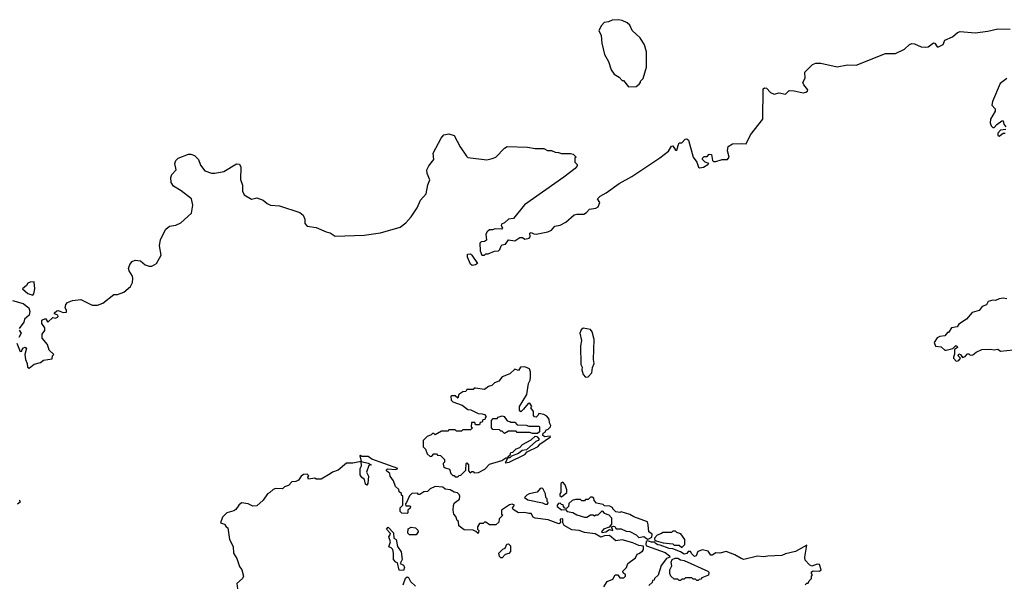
# Model space of a CAD drawing. Extents: x 1985742 to 2252716, y 78271 to 266492.
# Tile 9 of 250: x 2081751 to 2089535, y 117010 to 121470. Entities that reach past the tile are written whole.
import ezdxf

# ---------------------------------------------------------------- set-up
doc = ezdxf.new("R2010")
doc.units = 0

msp = doc.modelspace()

# ---------------------------------------------------------------- linework, layer by layer
at = {"layer": '0CON10XD'}
for points in [[(2086565, 120940), (2086625, 120942.5), (2086648.3, 120961.7), (2086660, 120975), (2086660, 120985), (2086680, 121005), (2086707.5, 121095), (2086706.2, 121215), (2086691.7, 121271.7), (2086655.9, 121325.9), (2086593.9, 121383.9), (2086575.8, 121425.8), (2086552.5, 121445), (2086515, 121463.3), (2086485, 121470), (2086435, 121467.5), (2086407, 121453), (2086373, 121447), (2086350, 121425), (2086330, 121385), (2086347.5, 121345), (2086352.5, 121285), (2086373.3, 121195), (2086405, 121140), (2086427.5, 121075), (2086450.7, 121040.7), (2086490, 121015), (2086515, 120990), (2086525, 120990), (2086565, 120940)], [(2086957, 120477), (2086965, 120497.5), (2086985, 120497.5), (2087013, 120527), (2087025, 120530), (2087039.5, 120519.5), (2087076.2, 120385), (2087104.1, 120344.1), (2087116.2, 120305), (2087125, 120300), (2087156, 120305), (2087192.5, 120325), (2087200, 120335), (2087170, 120345), (2087150, 120365), (2087150, 120375), (2087161.7, 120388.3), (2087185, 120390), (2087203, 120407), (2087220, 120405), (2087228.3, 120358.3), (2087235, 120350), (2087255, 120350), (2087303.9, 120366.1), (2087346.7, 120365), (2087358.8, 120385), (2087346.7, 120435), (2087351.9, 120468.1), (2087385, 120489.2), (2087455, 120493.3), (2087495, 120488.8), (2087529.7, 120560.3), (2087625, 120683.8), (2087630, 120925), (2087638.3, 120931.7), (2087655, 120930), (2087686.7, 120895), (2087715, 120881.2), (2087755, 120892.5), (2087805, 120882.5), (2087835, 120910), (2087875, 120909.4), (2087945, 120891.2), (2087965, 120896.7), (2087980, 120905), (2087982.5, 120915), (2087951.2, 120955), (2087943.3, 120975), (2087961.7, 121008.3), (2087957.5, 121055), (2088017.5, 121115), (2088045, 121127.5), (2088085, 121126.7), (2088215, 121098.6), (2088295, 121112.5), (2088365, 121110.5), (2088595, 121202.5), (2088675, 121202.9), (2088745, 121237.3), (2088785, 121274.4), (2088805, 121281.1), (2088825, 121278.9), (2088876.7, 121256.7), (2088915, 121251.9), (2088934.1, 121255.9), (2088975, 121286.2), (2088985, 121283.8), (2089005, 121256.2), (2089015.9, 121255.9), (2089051.1, 121275), (2089065, 121308.1), (2089125, 121335.6), (2089165, 121369.2), (2089185, 121377.1), (2089305, 121366), (2089405, 121378.8), (2089485, 121397.5), (2089580, 121395)], [(2089555, 121006.7), (2089502.5, 120965), (2089442.5, 120825), (2089437.5, 120795), (2089463.8, 120765), (2089463.6, 120746.4), (2089426.2, 120685), (2089423.8, 120655), (2089431.7, 120631.7), (2089445, 120617.5), (2089455, 120617.5), (2089475, 120642.5), (2089515, 120670), (2089525, 120670), (2089532.5, 120645), (2089547.5, 120625)], [(2089548.3, 120601.7), (2089505, 120596.2), (2089483.8, 120575), (2089484, 120554), (2089495, 120551.2), (2089525, 120573.3), (2089542.5, 120572.5)], [(2081727.5, 118915), (2081755, 118850), (2081768.3, 118851.7), (2081770, 118865), (2081781.7, 118878.3), (2081795, 118882.5), (2081806.2, 118876.2), (2081792.5, 118825), (2081796.7, 118785), (2081811.2, 118755), (2081813.3, 118725), (2081825, 118717.5), (2081865, 118750), (2081917, 118763), (2081938.3, 118781.7), (2082008.3, 118791.7), (2082010, 118815), (2082020, 118825), (2081985, 118860), (2081970, 118905), (2081930, 118955), (2081930, 118985), (2081950, 119015), (2081950, 119035), (2081925, 119070), (2081925, 119096.2), (2081955, 119110), (2081975, 119080), (2082012.5, 119117.5), (2082035, 119113.3), (2082050.7, 119119.3), (2082056.7, 119125), (2082052.5, 119135), (2082027, 119147), (2082026.7, 119155), (2082045, 119170), (2082055, 119172), (2082095, 119158), (2082120, 119160), (2082120, 119175), (2082110, 119195), (2082115, 119220), (2082130, 119235), (2082168.3, 119251.7), (2082235, 119258.8), (2082325, 119216.2), (2082366.1, 119213.9), (2082409.3, 119230.7), (2082495, 119300), (2082525, 119300), (2082575, 119317.5), (2082628, 119362), (2082643.8, 119395), (2082646.2, 119425), (2082643.3, 119445), (2082616.7, 119485), (2082612, 119505), (2082620.8, 119535), (2082639.7, 119560.3), (2082665, 119570), (2082705, 119566.2), (2082743.9, 119533.9), (2082775, 119523.8), (2082795.8, 119524.2), (2082833.3, 119545), (2082869.4, 119610.6), (2082855.7, 119685), (2082863.2, 119735), (2082905.6, 119815), (2082935, 119840), (2082985, 119847.9), (2083025.9, 119864.1), (2083108.2, 119941.8), (2083121.1, 120005), (2083110.5, 120055), (2083028, 120118), (2082967.1, 120155), (2082947.5, 120185), (2082945.9, 120224.1), (2082955, 120246.7), (2082987.5, 120285), (2082978.8, 120335), (2082985, 120357.5), (2083003.3, 120375), (2083085, 120408), (2083105, 120407.5), (2083133.6, 120396.4), (2083164.2, 120365), (2083180.9, 120320.9), (2083215, 120277.1), (2083268.1, 120258.1), (2083295, 120256.8), (2083365, 120271.5), (2083465, 120332.5), (2083489.7, 120329.7), (2083500, 120305), (2083496.4, 120206.4), (2083513, 120163), (2083512.5, 120115), (2083527, 120087), (2083585, 120051.2), (2083625, 120063.8), (2083675, 120044.3), (2083707.8, 120017.8), (2083735, 120005.6), (2083805, 120000.4), (2083965, 119947.5), (2083993.3, 119925), (2084006.2, 119893.8), (2084005, 119860), (2084025, 119840), (2084095, 119827.8), (2084173.2, 119793.2), (2084205.2, 119785.2), (2084245, 119760), (2084475, 119768.6), (2084603.1, 119786.9), (2084758.4, 119831.6), (2084803.3, 119865), (2084845, 119911.8), (2084892.2, 119985), (2084921.1, 120045), (2084965.4, 120095), (2084977.9, 120165), (2084994.5, 120205), (2084973.8, 120255), (2084970.8, 120285), (2084985, 120314.4), (2085024.6, 120365), (2085020, 120415), (2085083.8, 120535), (2085105, 120561.5), (2085145, 120567.9), (2085185.6, 120555), (2085234.6, 120465), (2085282.4, 120392.4), (2085295, 120382.5), (2085445, 120361.8), (2085487, 120373), (2085515, 120384.4), (2085582.9, 120455), (2085605, 120467.5), (2085765, 120462.5), (2085826.4, 120453.6), (2085895, 120452.5), (2085925, 120437.5), (2085955, 120437.5), (2085985, 120422.5), (2086011.7, 120421.7), (2086035, 120412.5), (2086105, 120412.5), (2086127, 120407), (2086150, 120385), (2086140, 120375), (2086140, 120345), (2086157.5, 120325), (2086157.5, 120315), (2086142.5, 120295), (2086053.8, 120225), (2085742.2, 120007.8), (2085655, 119900), (2085615, 119893.8), (2085585, 119866.7), (2085560, 119855), (2085557.5, 119845), (2085567.5, 119825), (2085560, 119815), (2085510.7, 119819.3), (2085489.3, 119810.7), (2085465, 119810), (2085447.5, 119795), (2085437.5, 119775), (2085442.5, 119727.5), (2085425, 119716.7), (2085400, 119715), (2085390, 119705), (2085392.5, 119645), (2085405, 119610), (2085425, 119610), (2085435, 119620), (2085455, 119620), (2085505, 119642.5), (2085535.9, 119644.1), (2085545.9, 119654.1), (2085557.5, 119685), (2085565, 119692.5), (2085593, 119697), (2085615, 119730), (2085665, 119722.5), (2085705, 119750), (2085725, 119750), (2085745, 119737.5), (2085780, 119745), (2085787.5, 119755), (2085783.8, 119785), (2085795, 119790), (2085815, 119778.8), (2085835, 119776), (2085926, 119794), (2085955, 119807.5), (2085981.7, 119838.3), (2086025, 119846.2), (2086068.8, 119871.2), (2086135, 119927.5), (2086155, 119934.2), (2086210, 119935), (2086233, 119947), (2086255, 119972.5), (2086305, 119982.5), (2086325, 119992.5), (2086336.2, 120025), (2086320, 120055), (2086338.8, 120075), (2086388.8, 120101.2), (2086490, 120175), (2086589.3, 120230.7), (2086811.1, 120378.9), (2086879.6, 120430.4), (2086905, 120470), (2086915, 120472.5), (2086935, 120440), (2086945, 120440), (2086957, 120477)], [(2085328.3, 119528.3), (2085315, 119540), (2085292.5, 119595), (2085291.7, 119618.3), (2085315, 119620), (2085325, 119610), (2085370, 119545), (2085355, 119532.5), (2085328.3, 119528.3)], [(2081855, 119293.3), (2081863.3, 119305), (2081870, 119345), (2081865, 119400), (2081833, 119397), (2081815, 119387.5), (2081805, 119370), (2081772.5, 119345), (2081815, 119306), (2081855, 119293.3)], [(2081695, 119251.2), (2081778.7, 119228.7), (2081823.3, 119195), (2081832.5, 119165), (2081826.7, 119135), (2081790, 119105), (2081785, 119080), (2081748.3, 119031.7)], [(2089555, 119266), (2089525, 119271.2), (2089495, 119266), (2089465, 119251.2), (2089445, 119253.8), (2089407.5, 119245), (2089393, 119217), (2089360, 119205), (2089335, 119172.5), (2089281.7, 119158.3), (2089236.7, 119105), (2089176.7, 119065), (2089161.2, 119045), (2089117.5, 119035), (2089095, 119000), (2089085, 119000), (2089065, 118973.8), (2089025, 118966.2), (2089004.2, 118955.8), (2088980.7, 118919.3), (2088991.2, 118891.2), (2089035, 118886.7), (2089065, 118860), (2089075, 118860), (2089127.5, 118872.5), (2089150, 118895), (2089160, 118895), (2089165, 118880), (2089140, 118865), (2089141.7, 118828.3), (2089132.5, 118805), (2089132.5, 118795), (2089155, 118773.3), (2089175, 118777.5), (2089190, 118795), (2089170, 118815), (2089175, 118830), (2089190, 118825), (2089205, 118802.5), (2089225, 118810), (2089245, 118830), (2089255, 118830), (2089265, 118820), (2089285, 118822.5), (2089312.5, 118845), (2089356.4, 118863.6), (2089425, 118866.2), (2089455, 118861.2), (2089485, 118866.7), (2089505, 118852.5), (2089655, 118868)], [(2081748.3, 119018.3), (2081763.3, 118995), (2081745, 118960)], [(2086225, 118647.5), (2086245, 118650), (2086275, 118680), (2086278.3, 118721.7), (2086292.5, 118755), (2086287.5, 118785), (2086292.5, 118945), (2086276.2, 119005), (2086265, 119022.5), (2086205, 119032.5), (2086189.3, 119020.7), (2086180, 118995), (2086193.3, 118935), (2086183.8, 118895), (2086187, 118747), (2086197.5, 118725), (2086193.9, 118703.9), (2086205, 118667.5), (2086225, 118647.5)], [(2085215, 117860), (2085225, 117870), (2085238.3, 117871.7), (2085278.3, 117911.7), (2085280, 117965), (2085285, 117970), (2085300, 117955), (2085300, 117905), (2085311.7, 117891.7), (2085325, 117900), (2085335, 117900), (2085345, 117890), (2085377, 117893), (2085429.3, 117920.7), (2085465, 117960), (2085561.7, 117988.3), (2085595, 118010), (2085610, 118010), (2085611.7, 118018.3), (2085628.3, 118031.7), (2085635, 118050), (2085650, 118055), (2085675, 118080), (2085705, 118090), (2085726.7, 118113.3), (2085795, 118150), (2085825, 118180), (2085838.3, 118178.3), (2085857.5, 118157.5), (2085850, 118145), (2085831.2, 118138.8), (2085757.7, 118072.3), (2085723, 118067), (2085695, 118042.5), (2085638.3, 118021.7), (2085625, 118010), (2085610, 118010), (2085590, 117970), (2085620, 117975), (2085743.6, 118036.4), (2085763.9, 118056.1), (2085850.7, 118099.3), (2085864, 118116), (2085946.4, 118173.6), (2085945, 118180), (2085903.6, 118173.6), (2085887.5, 118185), (2085890, 118205), (2085907.5, 118215), (2085911.7, 118228.3), (2085930, 118235), (2085947, 118253), (2085950, 118265), (2085940, 118285), (2085937.5, 118315), (2085919.3, 118339.3), (2085895, 118352.5), (2085855, 118360), (2085850, 118345), (2085835, 118330), (2085821.7, 118331.7), (2085813.6, 118343.6), (2085812.5, 118375), (2085792.5, 118405), (2085800, 118415), (2085785, 118440), (2085771.7, 118438.3), (2085735, 118392.5), (2085711.7, 118371.7), (2085702.5, 118385), (2085702.5, 118415), (2085761.7, 118508.3), (2085773.3, 118595), (2085787, 118623), (2085790, 118645), (2085788.3, 118688.3), (2085781.2, 118711.2), (2085745, 118726.7), (2085710, 118725), (2085695, 118700), (2085665, 118710), (2085627, 118673), (2085565, 118650), (2085540, 118615), (2085505, 118602.5), (2085485, 118580), (2085458.3, 118571.7), (2085425, 118550), (2085355, 118560), (2085345, 118560), (2085335, 118550), (2085285, 118550), (2085278.3, 118531.7), (2085255, 118530), (2085221.7, 118508.3), (2085215, 118480), (2085195, 118500), (2085165, 118500), (2085160, 118495), (2085162.5, 118465), (2085175, 118452.5), (2085250, 118425), (2085295, 118390), (2085317, 118387), (2085375, 118360), (2085407, 118357), (2085425, 118350), (2085440, 118335), (2085430, 118325), (2085428.3, 118311.7), (2085411.7, 118308.3), (2085408.3, 118291.7), (2085391.7, 118288.3), (2085385, 118270), (2085355, 118270), (2085348.3, 118288.3), (2085321.7, 118288.3), (2085320, 118255), (2085330, 118245), (2085315, 118230), (2085255, 118230), (2085245, 118220), (2085205, 118220), (2085195, 118230), (2085145, 118230), (2085135, 118220), (2085085, 118220), (2085035, 118190), (2085025, 118200), (2085015, 118200), (2085005, 118190), (2084971.7, 118178.3), (2084940, 118145), (2084940, 118095), (2084958.3, 118078.3), (2084971.7, 118041.7), (2084995, 118020), (2085008.3, 118021.7), (2085025, 118040), (2085045, 118040), (2085055, 118030), (2085078.3, 118028.3), (2085110, 117995), (2085110, 117975), (2085100, 117965), (2085101.7, 117941.7), (2085115, 117930), (2085148.3, 117918.3), (2085160, 117885), (2085175, 117870), (2085185, 117870), (2085195, 117860), (2085215, 117860)], [(2085845, 118200), (2085805, 118200), (2085785, 118210), (2085685, 118210), (2085675, 118220), (2085615, 118220), (2085585, 118200), (2085565, 118220), (2085555, 118220), (2085545, 118230), (2085491.7, 118231.7), (2085480, 118245), (2085480, 118305), (2085495, 118320), (2085525, 118320), (2085535, 118330), (2085565, 118340), (2085580, 118335), (2085605, 118300), (2085627, 118297), (2085635, 118290), (2085665, 118290), (2085685, 118270), (2085755, 118267.5), (2085775, 118260), (2085855, 118260), (2085860, 118255), (2085860, 118215), (2085845, 118200)], [(2086369.2, 116990.8), (2086395, 117031.2), (2086440, 117050), (2086460, 117085), (2086480, 117085), (2086495, 117060), (2086528.3, 117061.7), (2086540, 117075), (2086540, 117085), (2086521.7, 117101.7), (2086520, 117115), (2086548.3, 117141.7), (2086560, 117175), (2086619.7, 117220.3), (2086632.9, 117247.1), (2086645, 117253.3), (2086675, 117272.5), (2086683.3, 117285), (2086682.5, 117312.5), (2086645, 117316.7), (2086598.6, 117338.6), (2086515, 117362), (2086465, 117354), (2086415, 117396), (2086375, 117393.8), (2086345, 117382.5), (2086299.3, 117409.3), (2086215, 117419.2), (2086175, 117436), (2086115, 117441.2), (2086055.7, 117475.7), (2086046, 117495), (2086045, 117525.8), (2086023.3, 117525), (2086027.5, 117495), (2086013.3, 117486.7), (2085927.9, 117517.9), (2085825, 117531.2), (2085810.6, 117540.6), (2085795, 117570), (2085775, 117568), (2085745, 117577.5), (2085695.8, 117575.8), (2085652, 117602), (2085647.5, 117615), (2085662.5, 117635), (2085645, 117643.3), (2085622.3, 117637.7), (2085560, 117595), (2085560, 117565), (2085570, 117555), (2085541.7, 117528.3), (2085538.3, 117501.7), (2085515, 117480), (2085465, 117480), (2085435, 117500), (2085425, 117500), (2085415, 117490), (2085385, 117490), (2085370, 117465), (2085370, 117445), (2085380, 117435), (2085375, 117410), (2085358.3, 117428.3), (2085337, 117437), (2085265, 117440), (2085221.7, 117471.7), (2085220, 117505), (2085210, 117515), (2085200, 117545), (2085183, 117563), (2085177.5, 117595), (2085181.7, 117631.7), (2085185, 117650), (2085227, 117683), (2085230, 117705), (2085225, 117720), (2085211.7, 117731.7), (2085185, 117736.7), (2085155, 117757.5), (2085115, 117762.5), (2085097, 117777), (2085035, 117783.8), (2084997.5, 117765), (2084975, 117742.5), (2084945, 117740), (2084915, 117720), (2084905, 117720), (2084895, 117730), (2084851.7, 117728.3), (2084831.7, 117708.3), (2084810, 117655), (2084800, 117645), (2084805, 117630), (2084835, 117630), (2084840, 117625), (2084838.3, 117611.7), (2084820, 117595), (2084820, 117575), (2084815, 117570), (2084771.7, 117571.7), (2084760, 117585), (2084760, 117615), (2084780, 117635), (2084780, 117705), (2084770, 117715), (2084768.3, 117728.3), (2084751.7, 117741.7), (2084748.3, 117758.3), (2084721.7, 117781.7), (2084707, 117827), (2084680, 117865), (2084677.5, 117885), (2084650, 117905), (2084650, 117915), (2084658.3, 117921.7), (2084725, 117917.5), (2084740, 117925), (2084535, 117998.8), (2084505, 118020), (2084455, 118020), (2084445, 118030), (2084440, 118025), (2084450, 117980), (2084507, 117967), (2084530, 117955), (2084511.7, 117948.3), (2084492.5, 117895), (2084510, 117865), (2084503, 117807), (2084495, 117792.5), (2084485, 117800), (2084477, 117837), (2084455, 117852.5), (2084443.9, 117873.9), (2084442.5, 117925), (2084452.5, 117945), (2084450, 117980), (2084385, 117967.5), (2084335, 117967.5), (2084268.3, 117911.7), (2084225, 117896.7), (2084205, 117882.5), (2084135, 117840), (2084095, 117840), (2084085, 117847.5), (2084035, 117840), (2084030, 117855), (2084037, 117867), (2084025, 117880), (2083995, 117877.5), (2083977.5, 117865), (2083955, 117832.5), (2083935, 117822.5), (2083901.7, 117818.3), (2083875, 117790), (2083845, 117780), (2083830, 117765), (2083775, 117767.5), (2083755, 117760), (2083730, 117735), (2083710, 117725), (2083676.4, 117673.6), (2083625, 117630), (2083595, 117627.5), (2083556.4, 117646.4), (2083505, 117653.3), (2083484.1, 117635.9), (2083459.3, 117600.7), (2083445, 117590), (2083390, 117575), (2083355, 117540), (2083340, 117495), (2083370, 117485), (2083383.6, 117463.6), (2083397.5, 117455), (2083408.8, 117365), (2083439.3, 117309.3), (2083441.2, 117255), (2083466.7, 117215), (2083489.3, 117149.3), (2083507.5, 117125), (2083520, 117075), (2083512.5, 117055), (2083467.5, 117015), (2083472.5, 116975)], [(2085925, 117643.3), (2085930, 117655), (2085920, 117665), (2085920, 117685), (2085910, 117695), (2085907.5, 117725), (2085886.2, 117766.2), (2085879.3, 117769.3), (2085865, 117766.2), (2085843.3, 117736.7), (2085780, 117725), (2085760, 117715), (2085742.5, 117695), (2085767.7, 117677.7), (2085883.3, 117653.3), (2085905, 117643.3), (2085925, 117643.3)], [(2086035, 117700), (2086077.5, 117735), (2086076.7, 117755), (2086062.5, 117795), (2086045, 117817.5), (2086030, 117805), (2086030, 117735), (2086020, 117725), (2086021.7, 117711.7), (2086035, 117700)], [(2086715, 117367.5), (2086725, 117370), (2086748.3, 117381.7), (2086750, 117405), (2086723.6, 117423.6), (2086720.7, 117480.7), (2086713.3, 117503.3), (2086605, 117543.3), (2086575, 117562.5), (2086505, 117582.5), (2086495, 117577.5), (2086463, 117583), (2086440, 117605), (2086440, 117615), (2086417, 117627), (2086375, 117630), (2086365, 117640), (2086311.7, 117651.7), (2086293, 117673), (2086290, 117690), (2086277, 117697), (2086265, 117697.5), (2086245, 117680), (2086225, 117680), (2086215, 117670), (2086195, 117670), (2086185, 117680), (2086145, 117680), (2086118.3, 117671.7), (2086091.7, 117648.3), (2086090, 117625), (2086075, 117610), (2086061.7, 117611.7), (2086050, 117625), (2086048.3, 117638.3), (2086035, 117640), (2086025, 117650), (2086011.7, 117648.3), (2086000, 117635), (2086000, 117625), (2086035, 117597.5), (2086065, 117600), (2086080, 117585), (2086125, 117577.5), (2086155, 117560), (2086215, 117540), (2086235, 117540), (2086265, 117560), (2086285, 117560), (2086295, 117550), (2086305, 117560), (2086325, 117560), (2086355, 117590), (2086371.7, 117571.7), (2086408.3, 117558.3), (2086430, 117535), (2086430, 117485), (2086410, 117460), (2086366.7, 117445), (2086350, 117425), (2086355, 117420), (2086385, 117424), (2086415, 117442.5), (2086440, 117435), (2086430, 117465), (2086445, 117470), (2086456.4, 117466.4), (2086467.5, 117447.5), (2086505, 117448), (2086545, 117430.8), (2086575, 117428), (2086625, 117401.2), (2086645, 117380), (2086685, 117387.5), (2086715, 117367.5)], [(2081735, 117646.7), (2081756.4, 117663.6), (2081746.2, 117675)], [(2084785, 117120), (2084751.7, 117121.7), (2084738.3, 117178.3), (2084723.6, 117183.6), (2084707.5, 117205), (2084707.5, 117255), (2084700, 117285), (2084688.3, 117298.3), (2084670, 117305), (2084682.5, 117345), (2084670, 117385), (2084682.5, 117405), (2084680, 117415), (2084650, 117445), (2084665, 117460), (2084707, 117417), (2084710, 117375), (2084727.5, 117365), (2084738.3, 117308.3), (2084765.7, 117265.7), (2084773.8, 117205), (2084760, 117175), (2084785, 117160), (2084793.3, 117145), (2084785, 117120)], [(2084885, 117400), (2084831.7, 117401.7), (2084820, 117415), (2084821.7, 117448.3), (2084845, 117460), (2084880, 117455), (2084898.3, 117438.3), (2084902.5, 117425), (2084885, 117400)], [(2086985, 117300), (2087010, 117325), (2087010, 117365), (2086978.3, 117408.3), (2086945, 117420), (2086935, 117430), (2086915, 117430), (2086905, 117420), (2086835, 117420), (2086825, 117410), (2086791.7, 117398.3), (2086770, 117375), (2086770, 117365), (2086782.5, 117352.5), (2086838.3, 117338.3), (2086915, 117330), (2086925, 117320), (2086965, 117320), (2086985, 117300)], [(2085565, 117220), (2085555, 117220), (2085545, 117230), (2085540, 117255), (2085571.7, 117288.3), (2085590, 117295), (2085601.7, 117328.3), (2085615, 117330), (2085630, 117315), (2085631.7, 117268.3), (2085617, 117253), (2085590, 117245), (2085565, 117220)], [(2087960, 117005), (2087975, 117020), (2087985, 117020), (2087991.7, 117038.3), (2088010, 117055), (2088010, 117075), (2088020, 117085), (2088010, 117095), (2088011.7, 117108.3), (2088025, 117117.5), (2088075, 117112.5), (2088087, 117123), (2088075, 117167.5), (2088055, 117169.4), (2088014, 117154), (2087995, 117163.8), (2087961.7, 117201.7), (2087957.5, 117225), (2087975, 117320), (2087885, 117270), (2087805, 117251.2), (2087775, 117236.7), (2087665, 117233.3), (2087635, 117226.7), (2087585, 117233.3), (2087475, 117206.7), (2087455, 117212.5), (2087405, 117243.3), (2087335, 117270), (2087285, 117256.7), (2087255, 117257.5), (2087225, 117240), (2087215, 117240), (2087195, 117272.5), (2087148.3, 117281.7), (2087111.7, 117268.3), (2087100, 117235), (2087085, 117230), (2087065, 117250), (2087055, 117270), (2087035, 117270), (2087026.1, 117253.9), (2087005, 117246.7), (2086975, 117267.5), (2086915, 117290), (2086885, 117293.8), (2086815, 117320), (2086795, 117322), (2086774.2, 117334.2), (2086771.7, 117341.7), (2086745, 117342), (2086715, 117352.5), (2086705, 117347.5), (2086700, 117325), (2086707.5, 117315), (2086855, 117260.8), (2086887.5, 117235), (2086890, 117225), (2086865, 117212.5), (2086821.7, 117158.3), (2086797.5, 117082.5), (2086770, 117055), (2086768.3, 117041.7), (2086755, 117040), (2086750, 117025), (2086725, 117000)], [(2087115, 117040), (2087105, 117040), (2087095, 117050), (2087075, 117050), (2087065, 117060), (2087015, 117060), (2087005, 117050), (2086985, 117050), (2086975, 117040), (2086965, 117040), (2086955, 117050), (2086925, 117050), (2086900, 117075), (2086890, 117095), (2086890, 117125), (2086907.5, 117155), (2086902.5, 117185), (2086910, 117205), (2086932.5, 117217.5), (2086955, 117217.5), (2086975, 117203.8), (2087005, 117197.5), (2087190, 117115), (2087198.8, 117105), (2087196.7, 117083.3), (2087145, 117060), (2087135, 117050), (2087121.7, 117048.3), (2087115, 117040)], [(2084782.5, 117005), (2084801.7, 117058.3), (2084815, 117070), (2084825, 117062.5), (2084842, 117032), (2084880, 116995)]]:
    msp.add_lwpolyline(points, dxfattribs=at)

doc.saveas('drawing.dxf')
